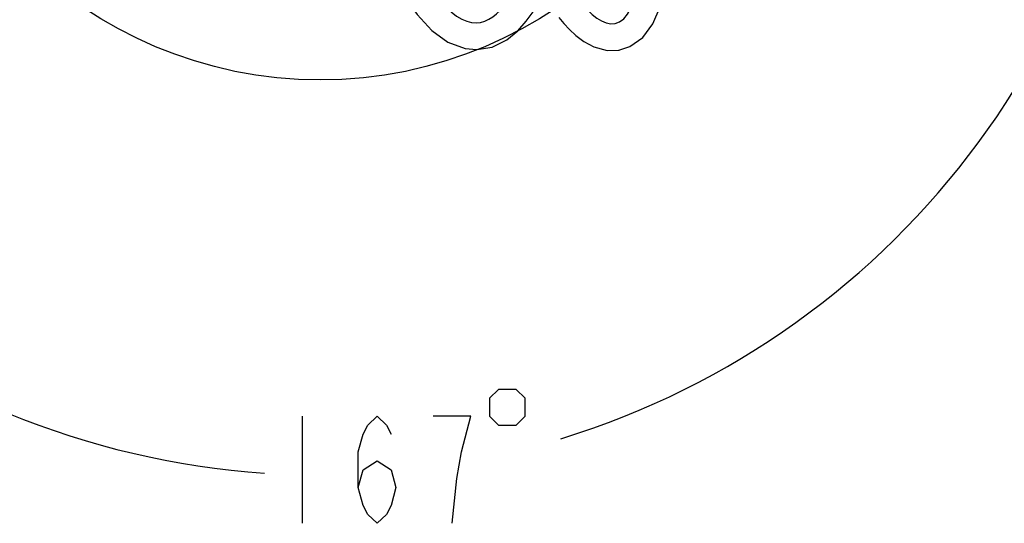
# Model space of a CAD drawing. Header units: millimetres. Extents: x 0 to 11890, y 0 to 8410.
# Tile 35 of 116: x 6430 to 7165, y 1116 to 1492. Entities that reach past the tile are written whole.
import ezdxf

# ---------------------------------------------------------------- set-up
doc = ezdxf.new("R2010")
doc.units = ezdxf.units.MM
doc.header["$LTSCALE"] = 653.95
doc.layers.get('0').update_dxf_attribs({"linetype": 'CONTINUOUS'})
for name, color, linetype in [('08ALL_ASSEM_MEMBER', 7, 'CONTINUOUS'), ('JISHUZIL_DXF_DIMENSION', 7, 'CONTINUOUS'), ('线缆_DXF_CONTINUOUS_LINE', 7, 'CONTINUOUS')]:
    doc.layers.add(name, color=color, linetype=linetype)
doc.styles.get("Standard").update_dxf_attribs({"font": 'txt', "width": 0.7})
doc.dimstyles.new('DIMSTYLE_6', dxfattribs={"dimtxt": 80, "dimasz": 70, "dimexe": 1.5, "dimexo": 0, "dimgap": 4, "dimtad": 0, "dimtih": 1, "dimtoh": 1, "dimdec": 1, "dimdsep": 46, "dimtxsty": 'Standard', "dimblk": '_FILLED', "dimblk1": '_FILLED', "dimblk2": '_FILLED', "dimcen": 0.09, "dimclrt": 5, "dimazin": 2, "dimtp": 0.5, "dimtm": 0.5, "dimtfac": 1, "dimtdec": 65535, "dimtofl": 0, "dimtmove": 0, "dimatfit": 3, "dimldrblk": '_FILLED', "dimfxl": 0, "dimtolj": 1, "dimarcsym": 0})

# ---------------------------------------------------------------- blocks, each defined once
blk = doc.blocks.new('*D12')
at = {"layer": 'JISHUZIL_DXF_DIMENSION', "color": 2, "linetype": 'Continuous', "transparency": 16777216}
blk.add_line((7782.55, 1762.67), (7249.91, 1762.67), dxfattribs=at)
for start, end in [(287.11792, 360), (193, 266.10474)]:
    blk.add_arc((6653.95, 1762.67), 610.96, start, end, dxfattribs=at)
for points in [[(7270.88, 1692.22), (7264.91, 1762.67), (7250.91, 1693.36)], [(6087.87, 1560.85), (6058.65, 1625.24), (6068.67, 1555.24)]]:
    blk.add_solid(points, dxfattribs=at)
blk = doc.blocks.new('_FILLED')
at = {"color": 0, "linetype": 'ByBlock'}
blk.add_solid([(0, 0), (-1, 0.143), (-1, -0.143)], dxfattribs=at)

msp = doc.modelspace()

# ---------------------------------------------------------------- linework, layer by layer
at = {"color": 4, "linetype": 'Continuous'}
msp.add_circle((6653.947, 1762.673), 316, dxfattribs=at)
at = {"layer": '08ALL_ASSEM_MEMBER', "color": 40, "linetype": 'Continuous'}
for points in [[(6828.707, 1551.023), (6814.971, 1551.023), (6895.947, 1394.964), (6895.947, 1576.301)], [(6734.015, 1519.381), (6785.112, 1439.948), (6805.746, 1543.023), (6820.544, 1543.023)]]:
    msp.add_open_spline(points, degree=3, dxfattribs=at)
at = {"layer": 'JISHUZIL_DXF_DIMENSION', "color": 5, "linetype": 'Continuous'}
for p, q in [((6640.443, 1195.641), (6640.443, 1115.641)), ((6766.443, 1195.641), (6738.443, 1195.641))]:
    msp.add_line(p, q, dxfattribs=at)
for points in [[(6780.443, 1208.975), (6780.443, 1195.641), (6787.11, 1188.975), (6800.443, 1188.975), (6807.11, 1195.641), (6807.11, 1208.975), (6800.443, 1215.641), (6787.11, 1215.641), (6780.443, 1208.975)], [(6682.443, 1142.308), (6685.943, 1155.641), (6696.443, 1162.308), (6706.943, 1155.641), (6710.443, 1142.308), (6706.943, 1128.974), (6703.443, 1122.308), (6696.443, 1115.641), (6689.443, 1122.308), (6685.943, 1128.974), (6682.443, 1142.308), (6682.443, 1168.975), (6685.943, 1182.308), (6689.443, 1188.975), (6696.443, 1195.641), (6703.443, 1188.975), (6706.943, 1182.308)], [(6752.443, 1115.641), (6755.943, 1148.975), (6759.443, 1168.975), (6766.443, 1195.641)]]:
    msp.add_lwpolyline(points, dxfattribs=at)
at = {"layer": '线缆_DXF_CONTINUOUS_LINE', "color": 7, "linetype": 'Continuous'}
msp.add_line((6762.195, 1470.117), (6771.013, 1469.328), dxfattribs=at)
for points in [[(6877.067, 1469.015), (6885.361, 1471.604), (6895.014, 1478.469), (6902.466, 1488.543), (6907.824, 1501.27), (6911.672, 1516.718), (6914.175, 1534.847), (6915.573, 1555.588), (6915.947, 1576.301)], [(6717.188, 1508.572), (6726.37, 1495.622), (6737.345, 1483.685), (6749.253, 1474.986), (6762.195, 1470.117)], [(6770.862, 1469.324), (6782.298, 1471.267), (6793.257, 1476.66), (6801.5, 1483.451), (6807.844, 1490.547), (6812.928, 1497.496), (6813.039, 1497.67)], [(6832.276, 1493.272), (6835.978, 1488.763), (6840.135, 1484.269), (6844.968, 1479.777), (6850.871, 1475.352), (6858.471, 1471.323), (6868.358, 1468.775), (6877.157, 1469.03)]]:
    msp.add_lwpolyline(points, dxfattribs=at)

# ---------------------------------------------------------------- dimensions: what is measured, and where the dimension line sits
at = {"layer": 'JISHUZIL_DXF_DIMENSION', "color": 2, "linetype": 'Continuous'}
dim = msp.add_angular_dim_2l(base=(6723.11, 1155.641), line1=((6064.6, 1626.611), (6058.647, 1625.237)), line2=((7776.437, 1762.673), (7782.547, 1762.673)), dimstyle='DIMSTYLE_6', dxfattribs=at)
dim.commit()
dim.dimension.update_dxf_attribs({"geometry": '*D12', "text_midpoint": (6612.443, 1115.641), "dimtype": 162})

doc.saveas('drawing.dxf')
